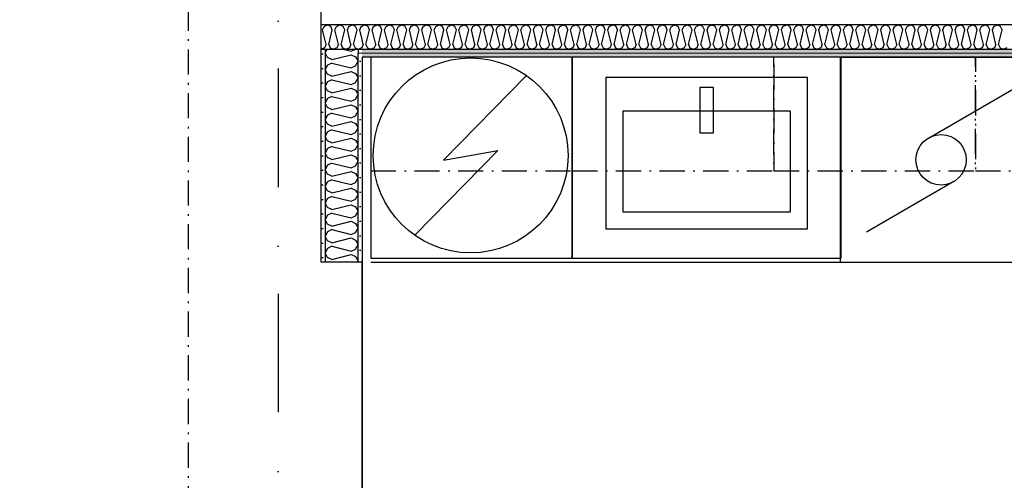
# Model space of a CAD drawing. Header units: millimetres. Extents: x -3836 to 10135, y -3581 to 11389.
# Tile 26 of 47: x 3386 to 6317, y 2000 to 3371. Entities that reach past the tile are written whole.
import ezdxf
from ezdxf.enums import TextEntityAlignment as Align

# ---------------------------------------------------------------- set-up
doc = ezdxf.new("R2010")
doc.units = ezdxf.units.MM
doc.header["$LTSCALE"] = 0.5
doc.header["$MEASUREMENT"] = 0
for name, pattern in [('Over snittplan', [260, 150, -50, 10, -50]), ('PLINE', [0]), ('Prikk & stiplet', [1340.555525, 705.555534, -352.777767, 0, -282.222223])]:
    doc.linetypes.add(name, pattern=pattern)
doc.layers.add('236- Innvendig kledning og overflate(Nye konstruksjoner)', color=7, linetype='Continuous', lineweight=0)
for name, color, linetype in [('242- Ikke-bærende innervegger (Skravur)(Nye konstruksjoner)', 7, 'Continuous'), ('242- Ikke-bærende innervegger(Nye konstruksjoner)', 7, 'Continuous'), ('261- Primærkonstruksjon (tak)(Nye konstruksjoner)', 7, 'Continuous'), ('273- Kjøkkeninnredning(Nye konstruksjoner)', 7, 'Continuous'), ('315- Utstyr for sanitærinstallasjoner(Nye konstruksjoner)', 7, 'Continuous'), ('852- Snittmarkør', 7, 'Continuous'), ('862- M___Nettoareal(Nye konstruksjoner)', 7, 'Continuous'), ('862- M___Nettoareal(Polylinje)(Nye konstruksjoner)', 7, 'Continuous'), ('862- M___Nettoareal(Tekst)(Nye konstruksjoner)', 7, 'Continuous')]:
    doc.layers.add(name, color=color, linetype=linetype)
doc.styles.add('GENERATED_STYLE_1', font='arial.ttf')
pattern_1 = [(0, (0, 0), (0, 43.30127), [0, -25]), (0, (12.5, 21.65), (0, 43.30127), [0, -25])]

# ---------------------------------------------------------------- blocks, each defined once
blk = doc.blocks.new('Stue_7_1', base_point=(3069.5, 2556.6))
at = {"layer": '862- M___Nettoareal(Polylinje)(Nye konstruksjoner)', "flags": 128}
blk.add_lwpolyline([(259, 3675.9), (259, 259), (4405.4, 259), (4405.4, 2649), (4283.4, 2649), (4283.4, 3678.2)], close=True, dxfattribs=at)
at = {"layer": '862- M___Nettoareal(Tekst)(Nye konstruksjoner)', "style": 'GENERATED_STYLE_1'}
for tag, height, p in [('DUMMY_862', 100, (2863.7, 2870.9)), ('DUMMY_861', 100, (2787.4, 2848.1)), ('DUMMY_863', 200, (3351.7, 2713.8)), ('ROOM_NAME', 200, (2787.4, 2668.1)), ('DUMMY_864', 100, (2787.4, 2399.5))]:
    blk.add_attdef(tag, text='', height=height, dxfattribs=at).set_placement(p, align=Align.TOP_LEFT)
blk = doc.blocks.new('Kjøkken_8_8', base_point=(5841.9, 706.7))
at = {"layer": '862- M___Nettoareal(Polylinje)(Nye konstruksjoner)', "linetype": 'PLINE', "flags": 128}
blk.add_lwpolyline([(4405.4, -852.4), (7528.2, -852.4), (7528.2, 3259), (4405.4, 3259)], close=True, dxfattribs=at)
at = {"layer": '862- M___Nettoareal(Tekst)(Nye konstruksjoner)', "style": 'GENERATED_STYLE_1'}
for tag, height, p in [('DUMMY_861', 100, (5346.5, 998.2)), ('DUMMY_862', 100, (5422.8, 1021)), ('DUMMY_863', 200, (6337.3, 863.9)), ('ROOM_NAME', 200, (5346.5, 818.2)), ('DUMMY_864', 100, (5346.5, 549.6))]:
    blk.add_attdef(tag, text='', height=height, dxfattribs=at).set_placement(p, align=Align.TOP_LEFT)
blk = doc.blocks.new('*X72')
at = {"layer": '242- Ikke-bærende innervegger (Skravur)(Nye konstruksjoner)', "linetype": 'PLINE'}
for p, q in [((4300.7, 3283), (4295.4, 3271.9)), ((4301.9, 3258.4), (4295.4, 3271.9)), ((4315.1, 3252.3), (4301.9, 3258.4)), ((4315.1, 3252.3), (4372.6, 3266.7)), ((4349.2, 3283), (4372.6, 3277.1)), ((4372.6, 3277.1), (4385.5, 3283)), ((4372.6, 3266.7), (4385.9, 3260.7)), ((4385.9, 3260.7), (4393.4, 3247.1)), ((4301.9, 3235.9), (4295.4, 3222.3)), ((4315.1, 3241.9), (4301.9, 3235.9)), ((4315.1, 3241.9), (4372.6, 3227.5)), ((4372.6, 3227.5), (4385.9, 3233.6)), ((4385.9, 3233.6), (4393.4, 3247.1)), ((4301.9, 3208.8), (4295.4, 3222.3)), ((4315.1, 3202.7), (4301.9, 3208.8)), ((4315.1, 3202.7), (4372.6, 3217.1)), ((4372.6, 3217.1), (4385.9, 3211.1)), ((4385.9, 3211.1), (4393.4, 3197.5)), ((4385.9, 3184), (4393.4, 3197.5)), ((4301.9, 3186.3), (4295.4, 3172.8)), ((4301.9, 3159.2), (4295.4, 3172.8)), ((4315.1, 3192.3), (4301.9, 3186.3)), ((4315.1, 3192.3), (4372.6, 3178)), ((4315.1, 3153.2), (4372.6, 3167.5)), ((4372.6, 3178), (4385.9, 3184)), ((4372.6, 3167.5), (4385.9, 3161.5)), ((4301.9, 3136.7), (4295.4, 3123.2)), ((4315.1, 3153.2), (4301.9, 3159.2)), ((4315.1, 3142.8), (4301.9, 3136.7)), ((4315.1, 3142.8), (4372.6, 3128.4)), ((4385.9, 3161.5), (4393.4, 3148)), ((4385.9, 3134.4), (4393.4, 3148)), ((4301.9, 3109.6), (4295.4, 3123.2)), ((4315.1, 3103.6), (4301.9, 3109.6)), ((4315.1, 3103.6), (4372.6, 3118)), ((4372.6, 3128.4), (4385.9, 3134.4)), ((4372.6, 3118), (4385.9, 3111.9)), ((4385.9, 3111.9), (4393.4, 3098.4)), ((4301.9, 3087.1), (4295.4, 3073.6)), ((4315.1, 3093.2), (4301.9, 3087.1)), ((4315.1, 3093.2), (4372.6, 3078.8)), ((4372.6, 3078.8), (4385.9, 3084.9)), ((4385.9, 3084.9), (4393.4, 3098.4)), ((4301.9, 3060.1), (4295.4, 3073.6)), ((4315.1, 3054), (4301.9, 3060.1)), ((4315.1, 3054), (4372.6, 3068.4)), ((4372.6, 3068.4), (4385.9, 3062.4)), ((4385.9, 3062.4), (4393.4, 3048.8)), ((4385.9, 3035.3), (4393.4, 3048.8)), ((4301.9, 3037.6), (4295.4, 3024)), ((4301.9, 3010.5), (4295.4, 3024)), ((4315.1, 3043.6), (4301.9, 3037.6)), ((4315.1, 3043.6), (4372.6, 3029.2)), ((4372.6, 3029.2), (4385.9, 3035.3)), ((4315.1, 3004.5), (4301.9, 3010.5)), ((4315.1, 2994), (4301.9, 2988)), ((4315.1, 3004.5), (4372.6, 3018.8)), ((4315.1, 2994), (4372.6, 2979.7)), ((4372.6, 3018.8), (4385.9, 3012.8)), ((4385.9, 3012.8), (4393.4, 2999.2)), ((4385.9, 2985.7), (4393.4, 2999.2)), ((4301.9, 2988), (4295.4, 2974.5)), ((4301.9, 2960.9), (4295.4, 2974.5)), ((4315.1, 2954.9), (4301.9, 2960.9)), ((4315.1, 2954.9), (4372.6, 2969.2)), ((4372.6, 2979.7), (4385.9, 2985.7)), ((4372.6, 2969.2), (4385.9, 2963.2)), ((4385.9, 2963.2), (4393.4, 2949.7)), ((4301.9, 2938.4), (4295.4, 2924.9)), ((4315.1, 2944.5), (4301.9, 2938.4)), ((4315.1, 2944.5), (4372.6, 2930.1)), ((4372.6, 2930.1), (4385.9, 2936.1)), ((4385.9, 2936.1), (4393.4, 2949.7)), ((4301.9, 2911.3), (4295.4, 2924.9)), ((4315.1, 2905.3), (4301.9, 2911.3)), ((4315.1, 2905.3), (4372.6, 2919.7)), ((4372.6, 2919.7), (4385.9, 2913.6)), ((4385.9, 2913.6), (4393.4, 2900.1)), ((4301.9, 2888.8), (4295.4, 2875.3)), ((4301.9, 2861.8), (4295.4, 2875.3)), ((4315.1, 2894.9), (4301.9, 2888.8)), ((4315.1, 2894.9), (4372.6, 2880.5)), ((4372.6, 2880.5), (4385.9, 2886.6)), ((4385.9, 2886.6), (4393.4, 2900.1)), ((4315.1, 2855.7), (4301.9, 2861.8)), ((4315.1, 2845.3), (4301.9, 2839.3)), ((4315.1, 2855.7), (4372.6, 2870.1)), ((4315.1, 2845.3), (4372.6, 2830.9)), ((4372.6, 2870.1), (4385.9, 2864.1)), ((4385.9, 2864.1), (4393.4, 2850.5)), ((4385.9, 2837), (4393.4, 2850.5)), ((4301.9, 2839.3), (4295.4, 2825.7)), ((4301.9, 2812.2), (4295.4, 2825.7)), ((4315.1, 2806.2), (4372.6, 2820.5)), ((4372.6, 2830.9), (4385.9, 2837)), ((4372.6, 2820.5), (4385.9, 2814.5)), ((4385.9, 2814.5), (4393.4, 2800.9)), ((4301.9, 2789.7), (4295.4, 2776.2)), ((4315.1, 2806.2), (4301.9, 2812.2)), ((4315.1, 2795.7), (4301.9, 2789.7)), ((4315.1, 2795.7), (4372.6, 2781.4)), ((4372.6, 2781.4), (4385.9, 2787.4)), ((4385.9, 2787.4), (4393.4, 2800.9)), ((4301.9, 2762.6), (4295.4, 2776.2)), ((4315.1, 2756.6), (4301.9, 2762.6)), ((4315.1, 2756.6), (4372.6, 2771)), ((4372.6, 2771), (4385.9, 2764.9)), ((4385.9, 2764.9), (4393.4, 2751.4)), ((4301.9, 2740.1), (4295.4, 2726.6)), ((4301.9, 2713), (4295.4, 2726.6)), ((4315.1, 2746.2), (4301.9, 2740.1)), ((4315.1, 2746.2), (4372.6, 2731.8)), ((4372.6, 2731.8), (4385.9, 2737.8)), ((4385.9, 2737.8), (4393.4, 2751.4)), ((4315.1, 2707), (4301.9, 2713)), ((4315.1, 2707), (4372.6, 2721.4)), ((4372.6, 2721.4), (4385.9, 2715.3)), ((4385.9, 2715.3), (4393.4, 2701.8)), ((4385.9, 2688.3), (4393.4, 2701.8)), ((4301.9, 2690.5), (4295.4, 2677)), ((4301.9, 2663.5), (4295.4, 2677)), ((4315.1, 2696.6), (4301.9, 2690.5)), ((4315.1, 2696.6), (4372.6, 2682.2)), ((4315.1, 2657.4), (4372.6, 2671.8)), ((4372.6, 2682.2), (4385.9, 2688.3)), ((4372.6, 2671.8), (4385.9, 2665.8)), ((4315.1, 2657.4), (4301.9, 2663.5)), ((4385.9, 2665.8), (4393.4, 2652.2)), ((4391.6, 2649), (4393.4, 2652.2))]:
    blk.add_line(p, q, dxfattribs=at)
blk = doc.blocks.new('*X80')
at = {"layer": '242- Ikke-bærende innervegger (Skravur)(Nye konstruksjoner)', "linetype": 'PLINE'}
for p, q in [((4398.3, 3340.5), (4402.8, 3350.3)), ((4402.8, 3350.3), (4405.4, 3351.8)), ((4405.4, 3311.8), (4398.3, 3340.5)), ((4393.4, 3283.4), (4394.4, 3283)), ((4404.5, 3287.7), (4394.4, 3283)), ((4405.4, 3289.9), (4404.5, 3287.7))]:
    blk.add_line(p, q, dxfattribs=at)
blk = doc.blocks.new('*X82')
at = {"layer": '242- Ikke-bærende innervegger (Skravur)(Nye konstruksjoner)', "linetype": 'PLINE'}
for p, q in [((4287.5, 3340.5), (4292, 3350.3)), ((4292, 3350.3), (4295.4, 3352.3)), ((4295.4, 3308.7), (4287.5, 3340.5)), ((4283.4, 3283.1), (4283.6, 3283)), ((4293.7, 3287.7), (4283.6, 3283)), ((4295.4, 3291.6), (4293.7, 3287.7))]:
    blk.add_line(p, q, dxfattribs=at)
blk = doc.blocks.new('*X84')
at = {"layer": '242- Ikke-bærende innervegger (Skravur)(Nye konstruksjoner)', "linetype": 'PLINE'}
for p, q in [((4295.4, 3352.3), (4302.1, 3356)), ((4312.2, 3350.3), (4302.1, 3356)), ((4316.7, 3340.5), (4312.2, 3350.3)), ((4324.4, 3340.5), (4328.9, 3350.3)), ((4328.9, 3350.3), (4339, 3356)), ((4349.1, 3350.3), (4339, 3356)), ((4353.6, 3340.5), (4349.1, 3350.3)), ((4361.4, 3340.5), (4365.9, 3350.3)), ((4365.9, 3350.3), (4375.9, 3356)), ((4386, 3350.3), (4375.9, 3356)), ((4390.5, 3340.5), (4386, 3350.3)), ((4306, 3297.6), (4316.7, 3340.5)), ((4335.1, 3297.6), (4324.4, 3340.5)), ((4342.9, 3297.6), (4353.6, 3340.5)), ((4372.1, 3297.6), (4361.4, 3340.5)), ((4379.8, 3297.6), (4390.5, 3340.5)), ((4298.2, 3297.6), (4295.4, 3308.7)), ((4298.2, 3297.6), (4295.4, 3291.6)), ((4306, 3297.6), (4310.5, 3287.7)), ((4310.5, 3287.7), (4320.5, 3283)), ((4330.6, 3287.7), (4320.5, 3283)), ((4335.1, 3297.6), (4330.6, 3287.7)), ((4342.9, 3297.6), (4347.4, 3287.7)), ((4347.4, 3287.7), (4357.5, 3283)), ((4367.6, 3287.7), (4357.5, 3283)), ((4372.1, 3297.6), (4367.6, 3287.7)), ((4379.8, 3297.6), (4384.3, 3287.7)), ((4384.3, 3287.7), (4393.4, 3283.4))]:
    blk.add_line(p, q, dxfattribs=at)
blk = doc.blocks.new('*X95')
at = {"layer": '242- Ikke-bærende innervegger (Skravur)(Nye konstruksjoner)', "linetype": 'PLINE'}
for p, q in [((4405.4, 3351.8), (4412.9, 3356)), ((4423, 3350.3), (4412.9, 3356)), ((4427.5, 3340.5), (4423, 3350.3)), ((4435.2, 3340.5), (4439.7, 3350.3)), ((4439.7, 3350.3), (4449.8, 3356)), ((4459.9, 3350.3), (4449.8, 3356)), ((4464.4, 3340.5), (4459.9, 3350.3)), ((4472.1, 3340.5), (4476.6, 3350.3)), ((4476.6, 3350.3), (4486.7, 3356)), ((4496.8, 3350.3), (4486.7, 3356)), ((4501.3, 3340.5), (4496.8, 3350.3)), ((4509.1, 3340.5), (4513.6, 3350.3)), ((4513.6, 3350.3), (4523.7, 3356)), ((4533.7, 3350.3), (4523.7, 3356)), ((4538.2, 3340.5), (4533.7, 3350.3)), ((4546, 3340.5), (4550.5, 3350.3)), ((4550.5, 3350.3), (4560.6, 3356)), ((4570.7, 3350.3), (4560.6, 3356)), ((4575.2, 3340.5), (4570.7, 3350.3)), ((4582.9, 3340.5), (4587.4, 3350.3)), ((4587.4, 3350.3), (4597.5, 3356)), ((4607.6, 3350.3), (4597.5, 3356)), ((4612.1, 3340.5), (4607.6, 3350.3)), ((4619.9, 3340.5), (4624.4, 3350.3)), ((4624.4, 3350.3), (4634.4, 3356)), ((4644.5, 3350.3), (4634.4, 3356)), ((4649, 3340.5), (4644.5, 3350.3)), ((4656.8, 3340.5), (4661.3, 3350.3)), ((4661.3, 3350.3), (4671.4, 3356)), ((4681.4, 3350.3), (4671.4, 3356)), ((4685.9, 3340.5), (4681.4, 3350.3)), ((4693.7, 3340.5), (4698.2, 3350.3)), ((4698.2, 3350.3), (4708.3, 3356)), ((4718.4, 3350.3), (4708.3, 3356)), ((4722.9, 3340.5), (4718.4, 3350.3)), ((4730.6, 3340.5), (4735.1, 3350.3)), ((4735.1, 3350.3), (4745.2, 3356)), ((4755.3, 3350.3), (4745.2, 3356)), ((4759.8, 3340.5), (4755.3, 3350.3)), ((4767.6, 3340.5), (4772.1, 3350.3)), ((4772.1, 3350.3), (4782.1, 3356)), ((4792.2, 3350.3), (4782.1, 3356)), ((4796.7, 3340.5), (4792.2, 3350.3)), ((4804.5, 3340.5), (4809, 3350.3)), ((4809, 3350.3), (4819.1, 3356)), ((4829.2, 3350.3), (4819.1, 3356)), ((4833.7, 3340.5), (4829.2, 3350.3)), ((4841.4, 3340.5), (4845.9, 3350.3)), ((4845.9, 3350.3), (4856, 3356)), ((4866.1, 3350.3), (4856, 3356)), ((4870.6, 3340.5), (4866.1, 3350.3)), ((4878.3, 3340.5), (4882.8, 3350.3)), ((4882.8, 3350.3), (4892.9, 3356)), ((4903, 3350.3), (4892.9, 3356)), ((4907.5, 3340.5), (4903, 3350.3)), ((4915.3, 3340.5), (4919.8, 3350.3)), ((4919.8, 3350.3), (4929.9, 3356)), ((4939.9, 3350.3), (4929.9, 3356)), ((4944.4, 3340.5), (4939.9, 3350.3)), ((4952.2, 3340.5), (4956.7, 3350.3)), ((4956.7, 3350.3), (4966.8, 3356)), ((4976.9, 3350.3), (4966.8, 3356)), ((4981.4, 3340.5), (4976.9, 3350.3)), ((4989.1, 3340.5), (4993.6, 3350.3)), ((4993.6, 3350.3), (5003.7, 3356)), ((5013.8, 3350.3), (5003.7, 3356)), ((5018.3, 3340.5), (5013.8, 3350.3)), ((5026.1, 3340.5), (5030.6, 3350.3)), ((5030.6, 3350.3), (5040.6, 3356)), ((5050.7, 3350.3), (5040.6, 3356)), ((5055.2, 3340.5), (5050.7, 3350.3)), ((5063, 3340.5), (5067.5, 3350.3)), ((5067.5, 3350.3), (5077.6, 3356)), ((5087.7, 3350.3), (5077.6, 3356)), ((5092.2, 3340.5), (5087.7, 3350.3)), ((5099.9, 3340.5), (5104.4, 3350.3)), ((5104.4, 3350.3), (5114.5, 3356)), ((5124.6, 3350.3), (5114.5, 3356)), ((5129.1, 3340.5), (5124.6, 3350.3)), ((5136.8, 3340.5), (5141.3, 3350.3)), ((5141.3, 3350.3), (5151.4, 3356)), ((5161.5, 3350.3), (5151.4, 3356)), ((5166, 3340.5), (5161.5, 3350.3)), ((5173.8, 3340.5), (5178.3, 3350.3)), ((5178.3, 3350.3), (5188.4, 3356)), ((5198.4, 3350.3), (5188.4, 3356)), ((5202.9, 3340.5), (5198.4, 3350.3)), ((5210.7, 3340.5), (5215.2, 3350.3)), ((5215.2, 3350.3), (5225.3, 3356)), ((5235.4, 3350.3), (5225.3, 3356)), ((5239.9, 3340.5), (5235.4, 3350.3)), ((5247.6, 3340.5), (5252.1, 3350.3)), ((5252.1, 3350.3), (5262.2, 3356)), ((5272.3, 3350.3), (5262.2, 3356)), ((5276.8, 3340.5), (5272.3, 3350.3)), ((5284.6, 3340.5), (5289.1, 3350.3)), ((5289.1, 3350.3), (5299.1, 3356)), ((5309.2, 3350.3), (5299.1, 3356)), ((5313.7, 3340.5), (5309.2, 3350.3)), ((5321.5, 3340.5), (5326, 3350.3)), ((5326, 3350.3), (5336.1, 3356)), ((5346.1, 3350.3), (5336.1, 3356)), ((5350.6, 3340.5), (5346.1, 3350.3)), ((5358.4, 3340.5), (5362.9, 3350.3)), ((5362.9, 3350.3), (5373, 3356)), ((5383.1, 3350.3), (5373, 3356)), ((5387.6, 3340.5), (5383.1, 3350.3)), ((5395.3, 3340.5), (5399.8, 3350.3)), ((5399.8, 3350.3), (5409.9, 3356)), ((5420, 3350.3), (5409.9, 3356)), ((5424.5, 3340.5), (5420, 3350.3)), ((5432.3, 3340.5), (5436.8, 3350.3)), ((5436.8, 3350.3), (5446.8, 3356)), ((5456.9, 3350.3), (5446.8, 3356)), ((5461.4, 3340.5), (5456.9, 3350.3)), ((5469.2, 3340.5), (5473.7, 3350.3)), ((5473.7, 3350.3), (5483.8, 3356)), ((5493.9, 3350.3), (5483.8, 3356)), ((5498.4, 3340.5), (5493.9, 3350.3)), ((5506.1, 3340.5), (5510.6, 3350.3)), ((5510.6, 3350.3), (5520.7, 3356)), ((5530.8, 3350.3), (5520.7, 3356)), ((5535.3, 3340.5), (5530.8, 3350.3)), ((5543, 3340.5), (5547.5, 3350.3)), ((5547.5, 3350.3), (5557.6, 3356)), ((5567.7, 3350.3), (5557.6, 3356)), ((5572.2, 3340.5), (5567.7, 3350.3)), ((5580, 3340.5), (5584.5, 3350.3)), ((5584.5, 3350.3), (5594.6, 3356)), ((5604.6, 3350.3), (5594.6, 3356)), ((5609.1, 3340.5), (5604.6, 3350.3)), ((5616.9, 3340.5), (5621.4, 3350.3)), ((5621.4, 3350.3), (5631.5, 3356)), ((5641.6, 3350.3), (5631.5, 3356)), ((5646.1, 3340.5), (5641.6, 3350.3)), ((5653.8, 3340.5), (5658.3, 3350.3)), ((5658.3, 3350.3), (5668.4, 3356)), ((5678.5, 3350.3), (5668.4, 3356)), ((5683, 3340.5), (5678.5, 3350.3)), ((5690.8, 3340.5), (5695.3, 3350.3)), ((5695.3, 3350.3), (5705.3, 3356)), ((5715.4, 3350.3), (5705.3, 3356)), ((5719.9, 3340.5), (5715.4, 3350.3)), ((5727.7, 3340.5), (5732.2, 3350.3)), ((5732.2, 3350.3), (5742.3, 3356)), ((5752.4, 3350.3), (5742.3, 3356)), ((5756.9, 3340.5), (5752.4, 3350.3)), ((5764.6, 3340.5), (5769.1, 3350.3)), ((5769.1, 3350.3), (5779.2, 3356)), ((5789.3, 3350.3), (5779.2, 3356)), ((5793.8, 3340.5), (5789.3, 3350.3)), ((5801.5, 3340.5), (5806, 3350.3)), ((5806, 3350.3), (5816.1, 3356)), ((5826.2, 3350.3), (5816.1, 3356)), ((5830.7, 3340.5), (5826.2, 3350.3)), ((5838.5, 3340.5), (5843, 3350.3)), ((5843, 3350.3), (5853.1, 3356)), ((5863.1, 3350.3), (5853.1, 3356)), ((5867.6, 3340.5), (5863.1, 3350.3)), ((5875.4, 3340.5), (5879.9, 3350.3)), ((5879.9, 3350.3), (5890, 3356)), ((5900.1, 3350.3), (5890, 3356)), ((5904.6, 3340.5), (5900.1, 3350.3)), ((5912.3, 3340.5), (5916.8, 3350.3)), ((5916.8, 3350.3), (5926.9, 3356)), ((5937, 3350.3), (5926.9, 3356)), ((5941.5, 3340.5), (5937, 3350.3)), ((5949.2, 3340.5), (5953.8, 3350.3)), ((5953.8, 3350.3), (5963.8, 3356)), ((5973.9, 3350.3), (5963.8, 3356)), ((5978.4, 3340.5), (5973.9, 3350.3)), ((5986.2, 3340.5), (5990.7, 3350.3)), ((5990.7, 3350.3), (6000.8, 3356)), ((6010.8, 3350.3), (6000.8, 3356)), ((6015.3, 3340.5), (6010.8, 3350.3)), ((6023.1, 3340.5), (6027.6, 3350.3)), ((6027.6, 3350.3), (6037.7, 3356)), ((6047.8, 3350.3), (6037.7, 3356)), ((6052.3, 3340.5), (6047.8, 3350.3)), ((6060, 3340.5), (6064.5, 3350.3)), ((6064.5, 3350.3), (6074.6, 3356)), ((6084.7, 3350.3), (6074.6, 3356)), ((6089.2, 3340.5), (6084.7, 3350.3)), ((6097, 3340.5), (6101.5, 3350.3)), ((6101.5, 3350.3), (6111.5, 3356)), ((6121.6, 3350.3), (6111.5, 3356)), ((6126.1, 3340.5), (6121.6, 3350.3)), ((6133.9, 3340.5), (6138.4, 3350.3)), ((6138.4, 3350.3), (6148.5, 3356)), ((6158.6, 3350.3), (6148.5, 3356)), ((6163.1, 3340.5), (6158.6, 3350.3)), ((6170.8, 3340.5), (6175.3, 3350.3)), ((6175.3, 3350.3), (6185.4, 3356)), ((6195.5, 3350.3), (6185.4, 3356)), ((6200, 3340.5), (6195.5, 3350.3)), ((6207.7, 3340.5), (6212.2, 3350.3)), ((6212.2, 3350.3), (6222.3, 3356)), ((6232.4, 3350.3), (6222.3, 3356)), ((6236.9, 3340.5), (6232.4, 3350.3)), ((6244.7, 3340.5), (6249.2, 3350.3)), ((6249.2, 3350.3), (6259.3, 3356)), ((6269.3, 3350.3), (6259.3, 3356)), ((6273.8, 3340.5), (6269.3, 3350.3)), ((6281.6, 3340.5), (6286.1, 3350.3)), ((6286.1, 3350.3), (6296.2, 3356)), ((6306.3, 3350.3), (6296.2, 3356)), ((6310.8, 3340.5), (6306.3, 3350.3)), ((4416.7, 3297.6), (4427.5, 3340.5)), ((4445.9, 3297.6), (4435.2, 3340.5)), ((4453.7, 3297.6), (4464.4, 3340.5)), ((4482.8, 3297.6), (4472.1, 3340.5)), ((4490.6, 3297.6), (4501.3, 3340.5)), ((4519.8, 3297.6), (4509.1, 3340.5)), ((4527.5, 3297.6), (4538.2, 3340.5)), ((4556.7, 3297.6), (4546, 3340.5)), ((4564.5, 3297.6), (4575.2, 3340.5)), ((4593.6, 3297.6), (4582.9, 3340.5)), ((4601.4, 3297.6), (4612.1, 3340.5)), ((4630.6, 3297.6), (4619.9, 3340.5)), ((4638.3, 3297.6), (4649, 3340.5)), ((4667.5, 3297.6), (4656.8, 3340.5)), ((4675.2, 3297.6), (4685.9, 3340.5)), ((4704.4, 3297.6), (4693.7, 3340.5)), ((4712.2, 3297.6), (4722.9, 3340.5)), ((4741.3, 3297.6), (4730.6, 3340.5)), ((4749.1, 3297.6), (4759.8, 3340.5)), ((4778.3, 3297.6), (4767.6, 3340.5)), ((4786, 3297.6), (4796.7, 3340.5)), ((4815.2, 3297.6), (4804.5, 3340.5)), ((4823, 3297.6), (4833.7, 3340.5)), ((4852.1, 3297.6), (4841.4, 3340.5)), ((4859.9, 3297.6), (4870.6, 3340.5)), ((4889.1, 3297.6), (4878.3, 3340.5)), ((4896.8, 3297.6), (4907.5, 3340.5)), ((4926, 3297.6), (4915.3, 3340.5)), ((4933.7, 3297.6), (4944.4, 3340.5)), ((4962.9, 3297.6), (4952.2, 3340.5)), ((4970.7, 3297.6), (4981.4, 3340.5)), ((4999.8, 3297.6), (4989.1, 3340.5)), ((5007.6, 3297.6), (5018.3, 3340.5)), ((5036.8, 3297.6), (5026.1, 3340.5)), ((5044.5, 3297.6), (5055.2, 3340.5)), ((5073.7, 3297.6), (5063, 3340.5)), ((5081.4, 3297.6), (5092.2, 3340.5)), ((5110.6, 3297.6), (5099.9, 3340.5)), ((5118.4, 3297.6), (5129.1, 3340.5)), ((5147.5, 3297.6), (5136.8, 3340.5)), ((5155.3, 3297.6), (5166, 3340.5)), ((5184.5, 3297.6), (5173.8, 3340.5)), ((5192.2, 3297.6), (5202.9, 3340.5)), ((5221.4, 3297.6), (5210.7, 3340.5)), ((5229.2, 3297.6), (5239.9, 3340.5)), ((5258.3, 3297.6), (5247.6, 3340.5)), ((5266.1, 3297.6), (5276.8, 3340.5)), ((5295.3, 3297.6), (5284.6, 3340.5)), ((5303, 3297.6), (5313.7, 3340.5)), ((5332.2, 3297.6), (5321.5, 3340.5)), ((5339.9, 3297.6), (5350.6, 3340.5)), ((5369.1, 3297.6), (5358.4, 3340.5)), ((5376.9, 3297.6), (5387.6, 3340.5)), ((5406, 3297.6), (5395.3, 3340.5)), ((5413.8, 3297.6), (5424.5, 3340.5)), ((5443, 3297.6), (5432.3, 3340.5)), ((5450.7, 3297.6), (5461.4, 3340.5)), ((5479.9, 3297.6), (5469.2, 3340.5)), ((5487.7, 3297.6), (5498.4, 3340.5)), ((5516.8, 3297.6), (5506.1, 3340.5)), ((5524.6, 3297.6), (5535.3, 3340.5)), ((5553.7, 3297.6), (5543, 3340.5)), ((5561.5, 3297.6), (5572.2, 3340.5)), ((5590.7, 3297.6), (5580, 3340.5)), ((5598.4, 3297.6), (5609.1, 3340.5)), ((5627.6, 3297.6), (5616.9, 3340.5)), ((5635.4, 3297.6), (5646.1, 3340.5)), ((5664.5, 3297.6), (5653.8, 3340.5)), ((5672.3, 3297.6), (5683, 3340.5)), ((5701.5, 3297.6), (5690.8, 3340.5)), ((5709.2, 3297.6), (5719.9, 3340.5)), ((5738.4, 3297.6), (5727.7, 3340.5)), ((5746.1, 3297.6), (5756.9, 3340.5)), ((5775.3, 3297.6), (5764.6, 3340.5)), ((5783.1, 3297.6), (5793.8, 3340.5)), ((5812.2, 3297.6), (5801.5, 3340.5)), ((5820, 3297.6), (5830.7, 3340.5)), ((5849.2, 3297.6), (5838.5, 3340.5)), ((5856.9, 3297.6), (5867.6, 3340.5)), ((5886.1, 3297.6), (5875.4, 3340.5)), ((5893.9, 3297.6), (5904.6, 3340.5)), ((5923, 3297.6), (5912.3, 3340.5)), ((5930.8, 3297.6), (5941.5, 3340.5)), ((5960, 3297.6), (5949.2, 3340.5)), ((5967.7, 3297.6), (5978.4, 3340.5)), ((5996.9, 3297.6), (5986.2, 3340.5)), ((6004.6, 3297.6), (6015.3, 3340.5)), ((6033.8, 3297.6), (6023.1, 3340.5)), ((6041.6, 3297.6), (6052.3, 3340.5)), ((6070.7, 3297.6), (6060, 3340.5)), ((6078.5, 3297.6), (6089.2, 3340.5)), ((6107.7, 3297.6), (6097, 3340.5)), ((6115.4, 3297.6), (6126.1, 3340.5)), ((6144.6, 3297.6), (6133.9, 3340.5)), ((6152.4, 3297.6), (6163.1, 3340.5)), ((6181.5, 3297.6), (6170.8, 3340.5)), ((6189.3, 3297.6), (6200, 3340.5)), ((6218.4, 3297.6), (6207.7, 3340.5)), ((6226.2, 3297.6), (6236.9, 3340.5)), ((6255.4, 3297.6), (6244.7, 3340.5)), ((6263.1, 3297.6), (6273.8, 3340.5)), ((6292.3, 3297.6), (6281.6, 3340.5)), ((6300.1, 3297.6), (6310.8, 3340.5)), ((4409, 3297.6), (4405.4, 3311.8)), ((4409, 3297.6), (4405.4, 3289.9)), ((4416.7, 3297.6), (4421.2, 3287.7)), ((4421.2, 3287.7), (4431.3, 3283)), ((4441.4, 3287.7), (4431.3, 3283)), ((4445.9, 3297.6), (4441.4, 3287.7)), ((4453.7, 3297.6), (4458.2, 3287.7)), ((4458.2, 3287.7), (4468.3, 3283)), ((4478.3, 3287.7), (4468.3, 3283)), ((4482.8, 3297.6), (4478.3, 3287.7)), ((4490.6, 3297.6), (4495.1, 3287.7)), ((4495.1, 3287.7), (4505.2, 3283)), ((4515.3, 3287.7), (4505.2, 3283)), ((4519.8, 3297.6), (4515.3, 3287.7)), ((4527.5, 3297.6), (4532, 3287.7)), ((4532, 3287.7), (4542.1, 3283)), ((4552.2, 3287.7), (4542.1, 3283)), ((4556.7, 3297.6), (4552.2, 3287.7)), ((4564.5, 3297.6), (4569, 3287.7)), ((4569, 3287.7), (4579, 3283)), ((4589.1, 3287.7), (4579, 3283)), ((4593.6, 3297.6), (4589.1, 3287.7)), ((4601.4, 3297.6), (4605.9, 3287.7)), ((4605.9, 3287.7), (4616, 3283)), ((4626.1, 3287.7), (4616, 3283)), ((4630.6, 3297.6), (4626.1, 3287.7)), ((4638.3, 3297.6), (4642.8, 3287.7)), ((4642.8, 3287.7), (4652.9, 3283)), ((4663, 3287.7), (4652.9, 3283)), ((4667.5, 3297.6), (4663, 3287.7)), ((4675.2, 3297.6), (4679.7, 3287.7)), ((4679.7, 3287.7), (4689.8, 3283)), ((4699.9, 3287.7), (4689.8, 3283)), ((4704.4, 3297.6), (4699.9, 3287.7)), ((4712.2, 3297.6), (4716.7, 3287.7)), ((4716.7, 3287.7), (4726.8, 3283)), ((4736.8, 3287.7), (4726.8, 3283)), ((4741.3, 3297.6), (4736.8, 3287.7)), ((4749.1, 3297.6), (4753.6, 3287.7)), ((4753.6, 3287.7), (4763.7, 3283)), ((4773.8, 3287.7), (4763.7, 3283)), ((4778.3, 3297.6), (4773.8, 3287.7)), ((4786, 3297.6), (4790.5, 3287.7)), ((4790.5, 3287.7), (4800.6, 3283)), ((4810.7, 3287.7), (4800.6, 3283)), ((4815.2, 3297.6), (4810.7, 3287.7)), ((4823, 3297.6), (4827.5, 3287.7)), ((4827.5, 3287.7), (4837.5, 3283)), ((4847.6, 3287.7), (4837.5, 3283)), ((4852.1, 3297.6), (4847.6, 3287.7)), ((4859.9, 3297.6), (4864.4, 3287.7)), ((4864.4, 3287.7), (4874.5, 3283)), ((4884.6, 3287.7), (4874.5, 3283)), ((4889.1, 3297.6), (4884.6, 3287.7)), ((4896.8, 3297.6), (4901.3, 3287.7)), ((4901.3, 3287.7), (4911.4, 3283)), ((4921.5, 3287.7), (4911.4, 3283)), ((4926, 3297.6), (4921.5, 3287.7)), ((4933.7, 3297.6), (4938.2, 3287.7)), ((4938.2, 3287.7), (4948.3, 3283)), ((4958.4, 3287.7), (4948.3, 3283)), ((4962.9, 3297.6), (4958.4, 3287.7)), ((4970.7, 3297.6), (4975.2, 3287.7)), ((4975.2, 3287.7), (4985.2, 3283)), ((4995.3, 3287.7), (4985.2, 3283)), ((4999.8, 3297.6), (4995.3, 3287.7)), ((5007.6, 3297.6), (5012.1, 3287.7)), ((5012.1, 3287.7), (5022.2, 3283)), ((5032.3, 3287.7), (5022.2, 3283)), ((5036.8, 3297.6), (5032.3, 3287.7)), ((5044.5, 3297.6), (5049, 3287.7)), ((5049, 3287.7), (5059.1, 3283)), ((5069.2, 3287.7), (5059.1, 3283)), ((5073.7, 3297.6), (5069.2, 3287.7)), ((5081.4, 3297.6), (5085.9, 3287.7)), ((5085.9, 3287.7), (5096, 3283)), ((5106.1, 3287.7), (5096, 3283)), ((5110.6, 3297.6), (5106.1, 3287.7)), ((5118.4, 3297.6), (5122.9, 3287.7)), ((5122.9, 3287.7), (5133, 3283)), ((5143, 3287.7), (5133, 3283)), ((5147.5, 3297.6), (5143, 3287.7)), ((5155.3, 3297.6), (5159.8, 3287.7)), ((5159.8, 3287.7), (5169.9, 3283)), ((5180, 3287.7), (5169.9, 3283)), ((5184.5, 3297.6), (5180, 3287.7)), ((5192.2, 3297.6), (5196.7, 3287.7)), ((5196.7, 3287.7), (5206.8, 3283)), ((5216.9, 3287.7), (5206.8, 3283)), ((5221.4, 3297.6), (5216.9, 3287.7)), ((5229.2, 3297.6), (5233.7, 3287.7)), ((5233.7, 3287.7), (5243.7, 3283)), ((5253.8, 3287.7), (5243.7, 3283)), ((5258.3, 3297.6), (5253.8, 3287.7)), ((5266.1, 3297.6), (5270.6, 3287.7)), ((5270.6, 3287.7), (5280.7, 3283)), ((5290.8, 3287.7), (5280.7, 3283)), ((5295.3, 3297.6), (5290.8, 3287.7)), ((5303, 3297.6), (5307.5, 3287.7)), ((5307.5, 3287.7), (5317.6, 3283)), ((5327.7, 3287.7), (5317.6, 3283)), ((5332.2, 3297.6), (5327.7, 3287.7)), ((5339.9, 3297.6), (5344.4, 3287.7)), ((5344.4, 3287.7), (5354.5, 3283)), ((5364.6, 3287.7), (5354.5, 3283)), ((5369.1, 3297.6), (5364.6, 3287.7)), ((5376.9, 3297.6), (5381.4, 3287.7)), ((5381.4, 3287.7), (5391.5, 3283)), ((5401.5, 3287.7), (5391.5, 3283)), ((5406, 3297.6), (5401.5, 3287.7)), ((5413.8, 3297.6), (5418.3, 3287.7)), ((5418.3, 3287.7), (5428.4, 3283)), ((5438.5, 3287.7), (5428.4, 3283)), ((5443, 3297.6), (5438.5, 3287.7)), ((5450.7, 3297.6), (5455.2, 3287.7)), ((5455.2, 3287.7), (5465.3, 3283)), ((5475.4, 3287.7), (5465.3, 3283)), ((5479.9, 3297.6), (5475.4, 3287.7)), ((5487.7, 3297.6), (5492.2, 3287.7)), ((5492.2, 3287.7), (5502.2, 3283)), ((5512.3, 3287.7), (5502.2, 3283)), ((5516.8, 3297.6), (5512.3, 3287.7)), ((5524.6, 3297.6), (5529.1, 3287.7)), ((5529.1, 3287.7), (5539.2, 3283)), ((5549.2, 3287.7), (5539.2, 3283)), ((5553.7, 3297.6), (5549.2, 3287.7)), ((5561.5, 3297.6), (5566, 3287.7)), ((5566, 3287.7), (5576.1, 3283)), ((5586.2, 3287.7), (5576.1, 3283)), ((5590.7, 3297.6), (5586.2, 3287.7)), ((5598.4, 3297.6), (5602.9, 3287.7)), ((5602.9, 3287.7), (5613, 3283)), ((5623.1, 3287.7), (5613, 3283)), ((5627.6, 3297.6), (5623.1, 3287.7)), ((5635.4, 3297.6), (5639.9, 3287.7)), ((5639.9, 3287.7), (5649.9, 3283)), ((5660, 3287.7), (5649.9, 3283)), ((5664.5, 3297.6), (5660, 3287.7)), ((5672.3, 3297.6), (5676.8, 3287.7)), ((5676.8, 3287.7), (5686.9, 3283)), ((5697, 3287.7), (5686.9, 3283)), ((5701.5, 3297.6), (5697, 3287.7)), ((5709.2, 3297.6), (5713.7, 3287.7)), ((5713.7, 3287.7), (5723.8, 3283)), ((5733.9, 3287.7), (5723.8, 3283)), ((5738.4, 3297.6), (5733.9, 3287.7)), ((5746.1, 3297.6), (5750.6, 3287.7)), ((5750.6, 3287.7), (5760.7, 3283)), ((5770.8, 3287.7), (5760.7, 3283)), ((5775.3, 3297.6), (5770.8, 3287.7)), ((5783.1, 3297.6), (5787.6, 3287.7)), ((5787.6, 3287.7), (5797.7, 3283)), ((5807.7, 3287.7), (5797.7, 3283)), ((5812.2, 3297.6), (5807.7, 3287.7)), ((5820, 3297.6), (5824.5, 3287.7)), ((5824.5, 3287.7), (5834.6, 3283)), ((5844.7, 3287.7), (5834.6, 3283)), ((5849.2, 3297.6), (5844.7, 3287.7)), ((5856.9, 3297.6), (5861.4, 3287.7)), ((5861.4, 3287.7), (5871.5, 3283)), ((5881.6, 3287.7), (5871.5, 3283)), ((5886.1, 3297.6), (5881.6, 3287.7)), ((5893.9, 3297.6), (5898.4, 3287.7)), ((5898.4, 3287.7), (5908.4, 3283)), ((5918.5, 3287.7), (5908.4, 3283)), ((5923, 3297.6), (5918.5, 3287.7)), ((5930.8, 3297.6), (5935.3, 3287.7)), ((5935.3, 3287.7), (5945.4, 3283)), ((5955.5, 3287.7), (5945.4, 3283)), ((5960, 3297.6), (5955.5, 3287.7)), ((5967.7, 3297.6), (5972.2, 3287.7)), ((5972.2, 3287.7), (5982.3, 3283)), ((5992.4, 3287.7), (5982.3, 3283)), ((5996.9, 3297.6), (5992.4, 3287.7)), ((6004.6, 3297.6), (6009.1, 3287.7)), ((6009.1, 3287.7), (6019.2, 3283)), ((6029.3, 3287.7), (6019.2, 3283)), ((6033.8, 3297.6), (6029.3, 3287.7)), ((6041.6, 3297.6), (6046.1, 3287.7)), ((6046.1, 3287.7), (6056.2, 3283)), ((6066.2, 3287.7), (6056.2, 3283)), ((6070.7, 3297.6), (6066.2, 3287.7)), ((6078.5, 3297.6), (6083, 3287.7)), ((6083, 3287.7), (6093.1, 3283)), ((6103.2, 3287.7), (6093.1, 3283)), ((6107.7, 3297.6), (6103.2, 3287.7)), ((6115.4, 3297.6), (6119.9, 3287.7)), ((6119.9, 3287.7), (6130, 3283)), ((6140.1, 3287.7), (6130, 3283)), ((6144.6, 3297.6), (6140.1, 3287.7)), ((6152.4, 3297.6), (6156.9, 3287.7)), ((6156.9, 3287.7), (6166.9, 3283)), ((6177, 3287.7), (6166.9, 3283)), ((6181.5, 3297.6), (6177, 3287.7)), ((6189.3, 3297.6), (6193.8, 3287.7)), ((6193.8, 3287.7), (6203.9, 3283)), ((6213.9, 3287.7), (6203.9, 3283)), ((6218.4, 3297.6), (6213.9, 3287.7)), ((6226.2, 3297.6), (6230.7, 3287.7)), ((6230.7, 3287.7), (6240.8, 3283)), ((6250.9, 3287.7), (6240.8, 3283)), ((6255.4, 3297.6), (6250.9, 3287.7)), ((6263.1, 3297.6), (6267.6, 3287.7)), ((6267.6, 3287.7), (6277.7, 3283)), ((6287.8, 3287.7), (6277.7, 3283)), ((6292.3, 3297.6), (6287.8, 3287.7)), ((6300.1, 3297.6), (6304.6, 3287.7)), ((6304.6, 3287.7), (6314.6, 3283)), ((6324.7, 3287.7), (6314.6, 3283))]:
    blk.add_line(p, q, dxfattribs=at)
blk = doc.blocks.new('Underskap[1]', base_point=(4431.1, 3259))
at = {"layer": '273- Kjøkkeninnredning(Nye konstruksjoner)', "linetype": 'PLINE'}
for p, q in [((5031.1, 3259), (4431.1, 3259)), ((4431.1, 3259), (4431.1, 2661)), ((5031.1, 3259), (4431.1, 3259)), ((5031.1, 2661), (5031.1, 3259)), ((4431.1, 2661), (5031.1, 2661)), ((4431.1, 2649), (5031.1, 2649))]:
    blk.add_line(p, q, dxfattribs=at)
blk = doc.blocks.new('Varmtvannsbereder 01[9]', base_point=(4728.4, 2967))
at = {"layer": '315- Utstyr for sanitærinstallasjoner(Nye konstruksjoner)', "linetype": 'PLINE'}
for p, q in [((4894.7, 3204.6), (4647.6, 2952.8)), ((4562, 2729.5), (4809.1, 2981.3)), ((4647.6, 2952.8), (4809.1, 2981.3))]:
    blk.add_line(p, q, dxfattribs=at)
blk.add_circle((4728.4, 2967), 290, dxfattribs=at)
blk = doc.blocks.new('Underskap[13]', base_point=(5031.1, 3259))
at = {"layer": '273- Kjøkkeninnredning(Nye konstruksjoner)', "linetype": 'PLINE'}
for p, q in [((5831.1, 3259), (5031.1, 3259)), ((5031.1, 3259), (5031.1, 2661)), ((5831.1, 3259), (5031.1, 3259)), ((5831.1, 2661), (5831.1, 3259)), ((5681.1, 3099), (5181.1, 3099)), ((5181.1, 3099), (5181.1, 2799)), ((5681.1, 2799), (5681.1, 3099)), ((5181.1, 2799), (5681.1, 2799)), ((5031.1, 2661), (5831.1, 2661)), ((5031.1, 2649), (5831.1, 2649))]:
    blk.add_line(p, q, dxfattribs=at)
at = {"layer": '273- Kjøkkeninnredning(Nye konstruksjoner)', "linetype": 'PLINE', "flags": 128}
for points in [[(5131.1, 2749), (5731.1, 2749), (5731.1, 3199), (5131.1, 3199)], [(5411.1, 3034), (5451.1, 3034), (5451.1, 3169), (5411.1, 3169)]]:
    blk.add_lwpolyline(points, close=True, dxfattribs=at)
blk = doc.blocks.new('Oppvaskmaskin integrert[14]', base_point=(5829.1, 2649))
at = {"layer": '273- Kjøkkeninnredning(Nye konstruksjoner)', "linetype": 'PLINE'}
for p, q in [((5829.1, 3259), (6429.1, 3259)), ((5829.1, 2649), (5829.1, 3259)), ((6429.1, 2649), (6429.1, 3259)), ((6091.6, 3018.9), (6351.5, 3168.9)), ((6166.6, 2889), (5906.8, 2739)), ((5829.1, 2649), (6429.1, 2649))]:
    blk.add_line(p, q, dxfattribs=at)
blk.add_circle((6129.1, 2954), 75, dxfattribs=at)
blk = doc.blocks.new('Overskap[45]', base_point=(4431.1, 3259))
at = {"layer": '273- Kjøkkeninnredning(Nye konstruksjoner)', "linetype": 'Over snittplan', "flags": 128}
blk.add_lwpolyline([(4431.1, 2921), (5031.1, 2921), (5031.1, 3259), (4431.1, 3259)], close=True, dxfattribs=at)
blk = doc.blocks.new('Overskap[46]', base_point=(5031.1, 3259))
at = {"layer": '273- Kjøkkeninnredning(Nye konstruksjoner)', "linetype": 'Over snittplan', "flags": 128}
blk.add_lwpolyline([(5031.1, 2921), (5631.1, 2921), (5631.1, 3259), (5031.1, 3259)], close=True, dxfattribs=at)
blk = doc.blocks.new('Overskap[47]', base_point=(5631.1, 3259))
at = {"layer": '273- Kjøkkeninnredning(Nye konstruksjoner)', "linetype": 'Over snittplan', "flags": 128}
blk.add_lwpolyline([(5631.1, 2921), (6231.1, 2921), (6231.1, 3259), (5631.1, 3259)], close=True, dxfattribs=at)
blk = doc.blocks.new('Overskap[48]', base_point=(6231.1, 3259))
at = {"layer": '273- Kjøkkeninnredning(Nye konstruksjoner)', "linetype": 'Over snittplan', "flags": 128}
blk.add_lwpolyline([(6231.1, 2921), (6728.2, 2921), (6728.2, 3259), (6231.1, 3259)], close=True, dxfattribs=at)

msp = doc.modelspace()

# ---------------------------------------------------------------- hatches: boundary and pattern name
at = {"layer": '242- Ikke-bærende innervegger (Skravur)(Nye konstruksjoner)', "linetype": 'Continuous'}
h = msp.add_hatch(dxfattribs=at)
h.set_pattern_fill('Prikker_tett', color=256, style=0, pattern_type=2)
h.set_pattern_definition(pattern_1)
h.paths.add_polyline_path([(4283.4, 3283), (4283.4, 2649), (4295.4, 2649), (4295.4, 3283)])
h = msp.add_hatch(dxfattribs=at)
h.set_pattern_fill('Prikker_tett', color=256, style=0, pattern_type=2)
h.set_pattern_definition(pattern_1)
h.paths.add_polyline_path([(4393.4, 3283), (4393.4, 3271), (4405.4, 3271), (4405.4, 3283)])
h = msp.add_hatch(dxfattribs=at)
h.set_pattern_fill('Prikker_tett', color=256, style=0, pattern_type=2)
h.set_pattern_definition(pattern_1)
h.paths.add_polyline_path([(4393.4, 3271), (4393.4, 3259), (4405.4, 3259), (4405.4, 3271)])
h = msp.add_hatch(dxfattribs=at)
h.set_pattern_fill('Prikker_tett', color=256, style=0, pattern_type=2)
h.set_pattern_definition(pattern_1)
h.paths.add_polyline_path([(4393.4, 3259), (4393.4, 2649), (4405.4, 2649), (4405.4, 3259)])
h = msp.add_hatch(dxfattribs=at)
h.set_pattern_fill('Prikker_tett', color=256, style=0, pattern_type=2)
h.set_pattern_definition(pattern_1)
h.paths.add_polyline_path([(4405.4, 3271), (7528.2, 3271), (7528.2, 3283), (4405.4, 3283)])
h = msp.add_hatch(dxfattribs=at)
h.set_pattern_fill('Prikker_tett', color=256, style=0, pattern_type=2)
h.set_pattern_definition(pattern_1)
h.paths.add_polyline_path([(4405.4, 3259), (7528.2, 3259), (7528.2, 3271), (4405.4, 3271)])

# ---------------------------------------------------------------- linework, layer by layer
at = {"layer": '236- Innvendig kledning og overflate(Nye konstruksjoner)', "linetype": 'PLINE'}
for p, q in [((4283.4, 3386), (4283.4, 3356)), ((4283.4, 3356), (4283.4, 3283)), ((4393.4, 3271), (4405.4, 3271)), ((4393.4, 3271), (4405.4, 3271)), ((4405.4, 3271), (7528.2, 3271))]:
    msp.add_line(p, q, dxfattribs=at)
at = {"layer": '236- Innvendig kledning og overflate(Nye konstruksjoner)', "linetype": 'PLINE', "flags": 128}
for points in [[(4283.4, 4023), (4283.4, 2649)], [(4405.4, 2649), (4405.4, 3259)], [(4405.4, 3259), (7528.2, 3259)], [(4295.4, 2649), (4283.4, 2649)], [(4405.4, 2649), (4393.4, 2649)]]:
    msp.add_lwpolyline(points, dxfattribs=at)
at = {"layer": '242- Ikke-bærende innervegger(Nye konstruksjoner)', "linetype": 'PLINE'}
for p, q in [((4295.4, 3356), (4283.4, 3356)), ((4393.4, 3356), (4295.4, 3356)), ((4405.4, 3356), (4393.4, 3356)), ((7528.4, 3356), (4405.4, 3356)), ((4283.4, 3283), (4295.4, 3283)), ((4283.4, 3283), (4295.4, 3283)), ((4295.4, 3283), (4295.4, 2649)), ((4295.4, 3283), (4393.4, 3283)), ((4295.4, 3283), (4393.4, 3283)), ((4393.4, 3283), (4393.4, 3271)), ((4393.4, 3283), (4393.4, 3271)), ((4393.4, 3283), (4405.4, 3283)), ((4393.4, 2649), (4393.4, 3271)), ((4405.4, 3283), (7528.2, 3283))]:
    msp.add_line(p, q, dxfattribs=at)
at = {"layer": '242- Ikke-bærende innervegger(Nye konstruksjoner)', "linetype": 'PLINE', "flags": 128}
msp.add_lwpolyline([(4393.4, 2649), (4295.4, 2649)], dxfattribs=at)
at = {"layer": '261- Primærkonstruksjon (tak)(Nye konstruksjoner)', "linetype": 'Over snittplan', "flags": 128}
msp.add_lwpolyline([(3888.9, -1472.4), (3888.9, 9549.6)], dxfattribs=at)
at = {"layer": '852- Snittmarkør', "linetype": 'Prikk & stiplet'}
msp.add_line((4155.7, 10599.9), (4155.7, -2800.9), dxfattribs=at)

# ---------------------------------------------------------------- block references
at = {"layer": '242- Ikke-bærende innervegger(Nye konstruksjoner)'}
for name in ['*X82', '*X84', '*X80', '*X95', '*X72']:
    msp.add_blockref(name, (0, 0), dxfattribs=at)
at = {"layer": '273- Kjøkkeninnredning(Nye konstruksjoner)', "linetype": 'PLINE'}
for name, p in [('Underskap[1]', (4431.1, 3259)), ('Underskap[13]', (5031.1, 3259)), ('Oppvaskmaskin integrert[14]', (5829.1, 2649))]:
    msp.add_blockref(name, p, dxfattribs=at)
at = {"layer": '273- Kjøkkeninnredning(Nye konstruksjoner)', "linetype": 'Over snittplan'}
for name, p in [('Overskap[45]', (4431.1, 3259)), ('Overskap[46]', (5031.1, 3259)), ('Overskap[47]', (5631.1, 3259)), ('Overskap[48]', (6231.1, 3259))]:
    msp.add_blockref(name, p, dxfattribs=at)
at = {"layer": '315- Utstyr for sanitærinstallasjoner(Nye konstruksjoner)', "linetype": 'PLINE'}
msp.add_blockref('Varmtvannsbereder 01[9]', (4728.4, 2967), dxfattribs=at)
at = {"layer": '862- M___Nettoareal(Nye konstruksjoner)', "linetype": 'Continuous'}
for name, p in [('Stue_7_1', (3069.5, 2556.6)), ('Kjøkken_8_8', (5841.9, 706.7))]:
    msp.add_blockref(name, p, dxfattribs=at)

doc.saveas('drawing.dxf')
